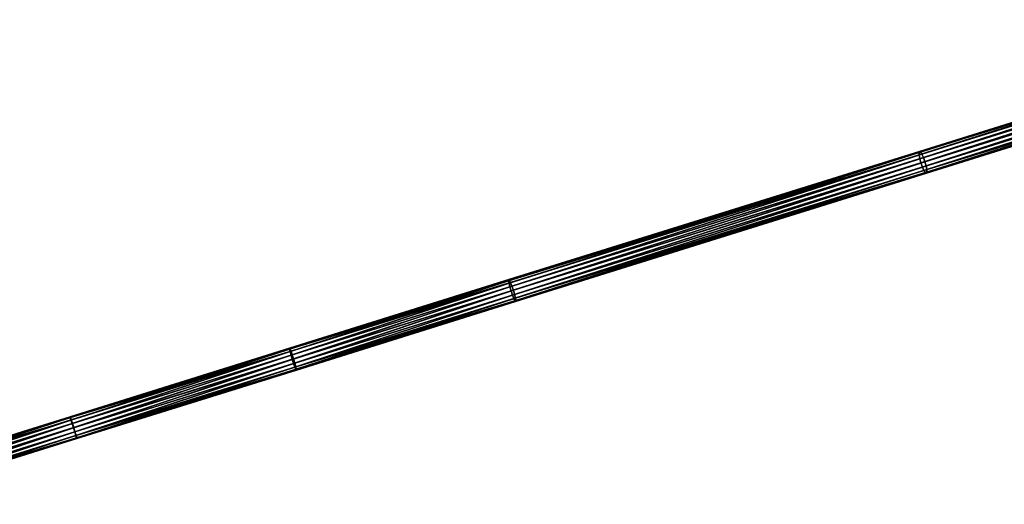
# Model space of a CAD drawing. Header units: millimetres. Extents: x 64 to 3333, y 103 to 3347.
# Tile 211 of 256: x 2275 to 2489, y 1936 to 2041. Entities that reach past the tile are written whole.
import ezdxf

# ---------------------------------------------------------------- set-up
doc = ezdxf.new("R2010")
doc.units = ezdxf.units.MM
doc.header["$LTSCALE"] = 25.4
doc.layers.get('0').update_dxf_attribs({"true_color": 0xff5454})

# ---------------------------------------------------------------- blocks, each defined once
blk = doc.blocks.new('SPIDER-6785-9743.STL')
at = {"color": 0}
mesh = blk.add_polyface(dxfattribs=at)
corners = [(2470.7, 2012.57, 1089.43), (2562.62, 2041.49, 1109.58), (2470.81, 2012.8, 1088.49), (2562.45, 2041.23, 1110.51)]
mesh.append_faces([[corners[k] for k in face] for face in [(0, 1, 2), (1, 0, 3)]], dxfattribs={"vtx0": -1, "color": 0})
mesh = blk.add_polyface(dxfattribs=at)
corners = [(2470.73, 2012.01, 1090.23), (2562.45, 2041.23, 1110.51), (2470.7, 2012.57, 1089.43), (2562.42, 2040.66, 1111.29)]
mesh.append_faces([[corners[k] for k in face] for face in [(0, 1, 2), (1, 0, 3)]], dxfattribs={"vtx0": -1, "color": 0})
mesh = blk.add_polyface(dxfattribs=at)
corners = [(2470.88, 2011.2, 1090.76), (2562.42, 2040.66, 1111.29), (2470.73, 2012.01, 1090.23), (2562.53, 2039.84, 1111.82)]
mesh.append_faces([[corners[k] for k in face] for face in [(0, 1, 2), (1, 0, 3)]], dxfattribs={"vtx0": -1, "color": 0})
mesh = blk.add_polyface(dxfattribs=at)
corners = [(2470.81, 2012.8, 1088.49), (2562.9, 2041.38, 1108.66), (2471.03, 2012.67, 1087.55), (2562.62, 2041.49, 1109.58)]
mesh.append_faces([[corners[k] for k in face] for face in [(0, 1, 2), (1, 0, 3)]], dxfattribs={"vtx0": -1, "color": 0})
mesh = blk.add_polyface(dxfattribs=at)
corners = [(2471.03, 2012.67, 1087.55), (2563.26, 2040.92, 1107.87), (2471.33, 2012.2, 1086.75), (2562.9, 2041.38, 1108.66)]
mesh.append_faces([[corners[k] for k in face] for face in [(0, 1, 2), (1, 0, 3)]], dxfattribs={"vtx0": -1, "color": 0})
mesh = blk.add_polyface(dxfattribs=at)
corners = [(2563.26, 2040.92, 1107.87), (2471.66, 2011.45, 1086.22), (2471.33, 2012.2, 1086.75), (2563.63, 2040.18, 1107.34)]
mesh.append_faces([[corners[k] for k in face] for face in [(0, 1, 2), (1, 0, 3)]], dxfattribs={"vtx0": -1, "color": 0})
mesh = blk.add_polyface(dxfattribs=at)
corners = [(2471.13, 2010.28, 1090.95), (2562.53, 2039.84, 1111.82), (2470.88, 2011.2, 1090.76), (2562.77, 2038.91, 1112)]
mesh.append_faces([[corners[k] for k in face] for face in [(0, 1, 2), (1, 0, 3)]], dxfattribs={"vtx0": -1, "color": 0})
mesh = blk.add_polyface(dxfattribs=at)
corners = [(2471.45, 2009.38, 1090.76), (2562.77, 2038.91, 1112), (2471.13, 2010.28, 1090.95), (2563.1, 2038.02, 1111.82)]
mesh.append_faces([[corners[k] for k in face] for face in [(0, 1, 2), (1, 0, 3)]], dxfattribs={"vtx0": -1, "color": 0})
mesh = blk.add_polyface(dxfattribs=at)
corners = [(2563.63, 2040.18, 1107.34), (2471.98, 2010.55, 1086.03), (2471.66, 2011.45, 1086.22), (2563.96, 2039.29, 1107.16)]
mesh.append_faces([[corners[k] for k in face] for face in [(0, 1, 2), (1, 0, 3)]], dxfattribs={"vtx0": -1, "color": 0})
mesh = blk.add_polyface(dxfattribs=at)
corners = [(2563.96, 2039.29, 1107.16), (2472.23, 2009.62, 1086.22), (2471.98, 2010.55, 1086.03), (2564.2, 2038.36, 1107.34)]
mesh.append_faces([[corners[k] for k in face] for face in [(0, 1, 2), (1, 0, 3)]], dxfattribs={"vtx0": -1, "color": 0})
mesh = blk.add_polyface(dxfattribs=at)
corners = [(2564.2, 2038.36, 1107.34), (2472.38, 2008.82, 1086.75), (2472.23, 2009.62, 1086.22), (2564.31, 2037.54, 1107.87)]
mesh.append_faces([[corners[k] for k in face] for face in [(0, 1, 2), (1, 0, 3)]], dxfattribs={"vtx0": -1, "color": 0})
mesh = blk.add_polyface(dxfattribs=at)
corners = [(2471.78, 2008.63, 1090.23), (2563.1, 2038.02, 1111.82), (2471.45, 2009.38, 1090.76), (2563.47, 2037.28, 1111.29)]
mesh.append_faces([[corners[k] for k in face] for face in [(0, 1, 2), (1, 0, 3)]], dxfattribs={"vtx0": -1, "color": 0})
mesh = blk.add_polyface(dxfattribs=at)
corners = [(2563.83, 2036.82, 1110.51), (2471.78, 2008.63, 1090.23), (2472.08, 2008.16, 1089.43), (2563.47, 2037.28, 1111.29)]
mesh.append_faces([[corners[k] for k in face] for face in [(0, 1, 2), (1, 0, 3)]], dxfattribs={"vtx0": -1, "color": 0})
mesh = blk.add_polyface(dxfattribs=at)
corners = [(2564.11, 2036.71, 1109.58), (2472.08, 2008.16, 1089.43), (2472.3, 2008.03, 1088.49), (2563.83, 2036.82, 1110.51)]
mesh.append_faces([[corners[k] for k in face] for face in [(0, 1, 2), (1, 0, 3)]], dxfattribs={"vtx0": -1, "color": 0})
mesh = blk.add_polyface(dxfattribs=at)
corners = [(2564.28, 2036.97, 1108.66), (2472.3, 2008.03, 1088.49), (2472.41, 2008.26, 1087.55), (2564.11, 2036.71, 1109.58)]
mesh.append_faces([[corners[k] for k in face] for face in [(0, 1, 2), (1, 0, 3)]], dxfattribs={"vtx0": -1, "color": 0})
mesh = blk.add_polyface(dxfattribs=at)
corners = [(2564.31, 2037.54, 1107.87), (2472.41, 2008.26, 1087.55), (2472.38, 2008.82, 1086.75), (2564.28, 2036.97, 1108.66)]
mesh.append_faces([[corners[k] for k in face] for face in [(0, 1, 2), (1, 0, 3)]], dxfattribs={"vtx0": -1, "color": 0})
mesh = blk.add_polyface(dxfattribs=at)
corners = [(2381.27, 1984.62, 1076.01), (2470.81, 2012.8, 1088.49), (2381.31, 1984.84, 1075.06), (2470.7, 2012.57, 1089.43)]
mesh.append_faces([[corners[k] for k in face] for face in [(0, 1, 2), (1, 0, 3)]], dxfattribs={"vtx0": -1, "color": 0})
mesh = blk.add_polyface(dxfattribs=at)
corners = [(2381.36, 1984.08, 1076.82), (2470.7, 2012.57, 1089.43), (2381.27, 1984.62, 1076.01), (2470.73, 2012.01, 1090.23)]
mesh.append_faces([[corners[k] for k in face] for face in [(0, 1, 2), (1, 0, 3)]], dxfattribs={"vtx0": -1, "color": 0})
mesh = blk.add_polyface(dxfattribs=at)
corners = [(2381.31, 1984.84, 1075.06), (2471.03, 2012.67, 1087.55), (2381.46, 1984.68, 1074.11), (2470.81, 2012.8, 1088.49)]
mesh.append_faces([[corners[k] for k in face] for face in [(0, 1, 2), (1, 0, 3)]], dxfattribs={"vtx0": -1, "color": 0})
mesh = blk.add_polyface(dxfattribs=at)
corners = [(2381.46, 1984.68, 1074.11), (2471.33, 2012.2, 1086.75), (2381.71, 1984.19, 1073.3), (2471.03, 2012.67, 1087.55)]
mesh.append_faces([[corners[k] for k in face] for face in [(0, 1, 2), (1, 0, 3)]], dxfattribs={"vtx0": -1, "color": 0})
mesh = blk.add_polyface(dxfattribs=at)
corners = [(2381.54, 1983.29, 1077.36), (2470.73, 2012.01, 1090.23), (2381.36, 1984.08, 1076.82), (2470.88, 2011.2, 1090.76)]
mesh.append_faces([[corners[k] for k in face] for face in [(0, 1, 2), (1, 0, 3)]], dxfattribs={"vtx0": -1, "color": 0})
mesh = blk.add_polyface(dxfattribs=at)
corners = [(2381.81, 1982.37, 1077.55), (2470.88, 2011.2, 1090.76), (2381.54, 1983.29, 1077.36), (2471.13, 2010.28, 1090.95)]
mesh.append_faces([[corners[k] for k in face] for face in [(0, 1, 2), (1, 0, 3)]], dxfattribs={"vtx0": -1, "color": 0})
mesh = blk.add_polyface(dxfattribs=at)
corners = [(2471.33, 2012.2, 1086.75), (2382, 1983.43, 1072.76), (2381.71, 1984.19, 1073.3), (2471.66, 2011.45, 1086.22)]
mesh.append_faces([[corners[k] for k in face] for face in [(0, 1, 2), (1, 0, 3)]], dxfattribs={"vtx0": -1, "color": 0})
mesh = blk.add_polyface(dxfattribs=at)
corners = [(2382.11, 1981.47, 1077.36), (2471.13, 2010.28, 1090.95), (2381.81, 1982.37, 1077.55), (2471.45, 2009.38, 1090.76)]
mesh.append_faces([[corners[k] for k in face] for face in [(0, 1, 2), (1, 0, 3)]], dxfattribs={"vtx0": -1, "color": 0})
mesh = blk.add_polyface(dxfattribs=at)
corners = [(2471.66, 2011.45, 1086.22), (2382.31, 1982.53, 1072.57), (2382, 1983.43, 1072.76), (2471.98, 2010.55, 1086.03)]
mesh.append_faces([[corners[k] for k in face] for face in [(0, 1, 2), (1, 0, 3)]], dxfattribs={"vtx0": -1, "color": 0})
mesh = blk.add_polyface(dxfattribs=at)
corners = [(2471.98, 2010.55, 1086.03), (2382.57, 1981.61, 1072.76), (2382.31, 1982.53, 1072.57), (2472.23, 2009.62, 1086.22)]
mesh.append_faces([[corners[k] for k in face] for face in [(0, 1, 2), (1, 0, 3)]], dxfattribs={"vtx0": -1, "color": 0})
mesh = blk.add_polyface(dxfattribs=at)
corners = [(2382.41, 1980.71, 1076.82), (2471.45, 2009.38, 1090.76), (2382.11, 1981.47, 1077.36), (2471.78, 2008.63, 1090.23)]
mesh.append_faces([[corners[k] for k in face] for face in [(0, 1, 2), (1, 0, 3)]], dxfattribs={"vtx0": -1, "color": 0})
mesh = blk.add_polyface(dxfattribs=at)
corners = [(2472.08, 2008.16, 1089.43), (2382.41, 1980.71, 1076.82), (2382.65, 1980.22, 1076.01), (2471.78, 2008.63, 1090.23)]
mesh.append_faces([[corners[k] for k in face] for face in [(0, 1, 2), (1, 0, 3)]], dxfattribs={"vtx0": -1, "color": 0})
mesh = blk.add_polyface(dxfattribs=at)
corners = [(2472.23, 2009.62, 1086.22), (2382.76, 1980.82, 1073.3), (2382.57, 1981.61, 1072.76), (2472.38, 2008.82, 1086.75)]
mesh.append_faces([[corners[k] for k in face] for face in [(0, 1, 2), (1, 0, 3)]], dxfattribs={"vtx0": -1, "color": 0})
mesh = blk.add_polyface(dxfattribs=at)
corners = [(2472.3, 2008.03, 1088.49), (2382.65, 1980.22, 1076.01), (2382.8, 1980.06, 1075.06), (2472.08, 2008.16, 1089.43)]
mesh.append_faces([[corners[k] for k in face] for face in [(0, 1, 2), (1, 0, 3)]], dxfattribs={"vtx0": -1, "color": 0})
mesh = blk.add_polyface(dxfattribs=at)
corners = [(2472.38, 2008.82, 1086.75), (2382.84, 1980.27, 1074.11), (2382.76, 1980.82, 1073.3), (2472.41, 2008.26, 1087.55)]
mesh.append_faces([[corners[k] for k in face] for face in [(0, 1, 2), (1, 0, 3)]], dxfattribs={"vtx0": -1, "color": 0})
mesh = blk.add_polyface(dxfattribs=at)
corners = [(2472.41, 2008.26, 1087.55), (2382.8, 1980.06, 1075.06), (2382.84, 1980.27, 1074.11), (2472.3, 2008.03, 1088.49)]
mesh.append_faces([[corners[k] for k in face] for face in [(0, 1, 2), (1, 0, 3)]], dxfattribs={"vtx0": -1, "color": 0})
mesh = blk.add_polyface(dxfattribs=at)
corners = [(2333.53, 1969.91, 1070.9), (2381.46, 1984.68, 1074.11), (2333.65, 1969.74, 1069.94), (2381.31, 1984.84, 1075.06)]
mesh.append_faces([[corners[k] for k in face] for face in [(0, 1, 2), (1, 0, 3)]], dxfattribs={"vtx0": -1, "color": 0})
mesh = blk.add_polyface(dxfattribs=at)
corners = [(2333.53, 1969.71, 1071.85), (2381.31, 1984.84, 1075.06), (2333.53, 1969.91, 1070.9), (2381.27, 1984.62, 1076.01)]
mesh.append_faces([[corners[k] for k in face] for face in [(0, 1, 2), (1, 0, 3)]], dxfattribs={"vtx0": -1, "color": 0})
mesh = blk.add_polyface(dxfattribs=at)
corners = [(2333.65, 1969.18, 1072.66), (2381.27, 1984.62, 1076.01), (2333.53, 1969.71, 1071.85), (2381.36, 1984.08, 1076.82)]
mesh.append_faces([[corners[k] for k in face] for face in [(0, 1, 2), (1, 0, 3)]], dxfattribs={"vtx0": -1, "color": 0})
mesh = blk.add_polyface(dxfattribs=at)
corners = [(2333.65, 1969.74, 1069.94), (2381.71, 1984.19, 1073.3), (2333.86, 1969.24, 1069.13), (2381.46, 1984.68, 1074.11)]
mesh.append_faces([[corners[k] for k in face] for face in [(0, 1, 2), (1, 0, 3)]], dxfattribs={"vtx0": -1, "color": 0})
mesh = blk.add_polyface(dxfattribs=at)
corners = [(2333.86, 1968.39, 1073.2), (2381.36, 1984.08, 1076.82), (2333.65, 1969.18, 1072.66), (2381.54, 1983.29, 1077.36)]
mesh.append_faces([[corners[k] for k in face] for face in [(0, 1, 2), (1, 0, 3)]], dxfattribs={"vtx0": -1, "color": 0})
mesh = blk.add_polyface(dxfattribs=at)
corners = [(2381.71, 1984.19, 1073.3), (2334.13, 1968.48, 1068.59), (2333.86, 1969.24, 1069.13), (2382, 1983.43, 1072.76)]
mesh.append_faces([[corners[k] for k in face] for face in [(0, 1, 2), (1, 0, 3)]], dxfattribs={"vtx0": -1, "color": 0})
mesh = blk.add_polyface(dxfattribs=at)
corners = [(2334.13, 1967.48, 1073.39), (2381.54, 1983.29, 1077.36), (2333.86, 1968.39, 1073.2), (2381.81, 1982.37, 1077.55)]
mesh.append_faces([[corners[k] for k in face] for face in [(0, 1, 2), (1, 0, 3)]], dxfattribs={"vtx0": -1, "color": 0})
mesh = blk.add_polyface(dxfattribs=at)
corners = [(2382, 1983.43, 1072.76), (2334.43, 1967.57, 1068.4), (2334.13, 1968.48, 1068.59), (2382.31, 1982.53, 1072.57)]
mesh.append_faces([[corners[k] for k in face] for face in [(0, 1, 2), (1, 0, 3)]], dxfattribs={"vtx0": -1, "color": 0})
mesh = blk.add_polyface(dxfattribs=at)
corners = [(2382.31, 1982.53, 1072.57), (2334.7, 1966.65, 1068.59), (2334.43, 1967.57, 1068.4), (2382.57, 1981.61, 1072.76)]
mesh.append_faces([[corners[k] for k in face] for face in [(0, 1, 2), (1, 0, 3)]], dxfattribs={"vtx0": -1, "color": 0})
mesh = blk.add_polyface(dxfattribs=at)
corners = [(2334.43, 1966.57, 1073.2), (2381.81, 1982.37, 1077.55), (2334.13, 1967.48, 1073.39), (2382.11, 1981.47, 1077.36)]
mesh.append_faces([[corners[k] for k in face] for face in [(0, 1, 2), (1, 0, 3)]], dxfattribs={"vtx0": -1, "color": 0})
mesh = blk.add_polyface(dxfattribs=at)
corners = [(2334.7, 1965.8, 1072.66), (2382.11, 1981.47, 1077.36), (2334.43, 1966.57, 1073.2), (2382.41, 1980.71, 1076.82)]
mesh.append_faces([[corners[k] for k in face] for face in [(0, 1, 2), (1, 0, 3)]], dxfattribs={"vtx0": -1, "color": 0})
mesh = blk.add_polyface(dxfattribs=at)
corners = [(2382.57, 1981.61, 1072.76), (2334.91, 1965.87, 1069.13), (2334.7, 1966.65, 1068.59), (2382.76, 1980.82, 1073.3)]
mesh.append_faces([[corners[k] for k in face] for face in [(0, 1, 2), (1, 0, 3)]], dxfattribs={"vtx0": -1, "color": 0})
mesh = blk.add_polyface(dxfattribs=at)
corners = [(2382.65, 1980.22, 1076.01), (2334.7, 1965.8, 1072.66), (2334.91, 1965.3, 1071.85), (2382.41, 1980.71, 1076.82)]
mesh.append_faces([[corners[k] for k in face] for face in [(0, 1, 2), (1, 0, 3)]], dxfattribs={"vtx0": -1, "color": 0})
mesh = blk.add_polyface(dxfattribs=at)
corners = [(2382.76, 1980.82, 1073.3), (2335.02, 1965.33, 1069.94), (2334.91, 1965.87, 1069.13), (2382.84, 1980.27, 1074.11)]
mesh.append_faces([[corners[k] for k in face] for face in [(0, 1, 2), (1, 0, 3)]], dxfattribs={"vtx0": -1, "color": 0})
mesh = blk.add_polyface(dxfattribs=at)
corners = [(2382.84, 1980.27, 1074.11), (2335.03, 1965.13, 1070.9), (2335.02, 1965.33, 1069.94), (2382.8, 1980.06, 1075.06)]
mesh.append_faces([[corners[k] for k in face] for face in [(0, 1, 2), (1, 0, 3)]], dxfattribs={"vtx0": -1, "color": 0})
mesh = blk.add_polyface(dxfattribs=at)
corners = [(2382.8, 1980.06, 1075.06), (2334.91, 1965.3, 1071.85), (2335.03, 1965.13, 1070.9), (2382.65, 1980.22, 1076.01)]
mesh.append_faces([[corners[k] for k in face] for face in [(0, 1, 2), (1, 0, 3)]], dxfattribs={"vtx0": -1, "color": 0})
mesh = blk.add_polyface(dxfattribs=at)
corners = [(2285.72, 1954.97, 1068.91), (2333.65, 1969.74, 1069.94), (2285.8, 1954.79, 1067.96), (2333.53, 1969.91, 1070.9)]
mesh.append_faces([[corners[k] for k in face] for face in [(0, 1, 2), (1, 0, 3)]], dxfattribs={"vtx0": -1, "color": 0})
mesh = blk.add_polyface(dxfattribs=at)
corners = [(2285.76, 1954.78, 1069.87), (2333.53, 1969.91, 1070.9), (2285.72, 1954.97, 1068.91), (2333.53, 1969.71, 1071.85)]
mesh.append_faces([[corners[k] for k in face] for face in [(0, 1, 2), (1, 0, 3)]], dxfattribs={"vtx0": -1, "color": 0})
mesh = blk.add_polyface(dxfattribs=at)
corners = [(2285.91, 1954.26, 1070.68), (2333.53, 1969.71, 1071.85), (2285.76, 1954.78, 1069.87), (2333.65, 1969.18, 1072.66)]
mesh.append_faces([[corners[k] for k in face] for face in [(0, 1, 2), (1, 0, 3)]], dxfattribs={"vtx0": -1, "color": 0})
mesh = blk.add_polyface(dxfattribs=at)
corners = [(2285.8, 1954.79, 1067.96), (2333.86, 1969.24, 1069.13), (2285.97, 1954.28, 1067.15), (2333.65, 1969.74, 1069.94)]
mesh.append_faces([[corners[k] for k in face] for face in [(0, 1, 2), (1, 0, 3)]], dxfattribs={"vtx0": -1, "color": 0})
mesh = blk.add_polyface(dxfattribs=at)
corners = [(2286.15, 1953.48, 1071.22), (2333.65, 1969.18, 1072.66), (2285.91, 1954.26, 1070.68), (2333.86, 1968.39, 1073.2)]
mesh.append_faces([[corners[k] for k in face] for face in [(0, 1, 2), (1, 0, 3)]], dxfattribs={"vtx0": -1, "color": 0})
mesh = blk.add_polyface(dxfattribs=at)
corners = [(2333.86, 1969.24, 1069.13), (2286.22, 1953.51, 1066.6), (2285.97, 1954.28, 1067.15), (2334.13, 1968.48, 1068.59)]
mesh.append_faces([[corners[k] for k in face] for face in [(0, 1, 2), (1, 0, 3)]], dxfattribs={"vtx0": -1, "color": 0})
mesh = blk.add_polyface(dxfattribs=at)
corners = [(2286.43, 1952.57, 1071.41), (2333.86, 1968.39, 1073.2), (2286.15, 1953.48, 1071.22), (2334.13, 1967.48, 1073.39)]
mesh.append_faces([[corners[k] for k in face] for face in [(0, 1, 2), (1, 0, 3)]], dxfattribs={"vtx0": -1, "color": 0})
mesh = blk.add_polyface(dxfattribs=at)
corners = [(2334.13, 1968.48, 1068.59), (2286.51, 1952.6, 1066.41), (2286.22, 1953.51, 1066.6), (2334.43, 1967.57, 1068.4)]
mesh.append_faces([[corners[k] for k in face] for face in [(0, 1, 2), (1, 0, 3)]], dxfattribs={"vtx0": -1, "color": 0})
mesh = blk.add_polyface(dxfattribs=at)
corners = [(2286.72, 1951.66, 1071.22), (2334.13, 1967.48, 1073.39), (2286.43, 1952.57, 1071.41), (2334.43, 1966.57, 1073.2)]
mesh.append_faces([[corners[k] for k in face] for face in [(0, 1, 2), (1, 0, 3)]], dxfattribs={"vtx0": -1, "color": 0})
mesh = blk.add_polyface(dxfattribs=at)
corners = [(2334.43, 1967.57, 1068.4), (2286.79, 1951.68, 1066.6), (2286.51, 1952.6, 1066.41), (2334.7, 1966.65, 1068.59)]
mesh.append_faces([[corners[k] for k in face] for face in [(0, 1, 2), (1, 0, 3)]], dxfattribs={"vtx0": -1, "color": 0})
mesh = blk.add_polyface(dxfattribs=at)
corners = [(2286.97, 1950.89, 1070.68), (2334.43, 1966.57, 1073.2), (2286.72, 1951.66, 1071.22), (2334.7, 1965.8, 1072.66)]
mesh.append_faces([[corners[k] for k in face] for face in [(0, 1, 2), (1, 0, 3)]], dxfattribs={"vtx0": -1, "color": 0})
mesh = blk.add_polyface(dxfattribs=at)
corners = [(2334.7, 1966.65, 1068.59), (2287.03, 1950.9, 1067.15), (2286.79, 1951.68, 1066.6), (2334.91, 1965.87, 1069.13)]
mesh.append_faces([[corners[k] for k in face] for face in [(0, 1, 2), (1, 0, 3)]], dxfattribs={"vtx0": -1, "color": 0})
mesh = blk.add_polyface(dxfattribs=at)
corners = [(2334.91, 1965.3, 1071.85), (2286.97, 1950.89, 1070.68), (2287.14, 1950.37, 1069.87), (2334.7, 1965.8, 1072.66)]
mesh.append_faces([[corners[k] for k in face] for face in [(0, 1, 2), (1, 0, 3)]], dxfattribs={"vtx0": -1, "color": 0})
mesh = blk.add_polyface(dxfattribs=at)
corners = [(2334.91, 1965.87, 1069.13), (2287.17, 1950.38, 1067.96), (2287.03, 1950.9, 1067.15), (2335.02, 1965.33, 1069.94)]
mesh.append_faces([[corners[k] for k in face] for face in [(0, 1, 2), (1, 0, 3)]], dxfattribs={"vtx0": -1, "color": 0})
mesh = blk.add_polyface(dxfattribs=at)
corners = [(2335.03, 1965.13, 1070.9), (2287.14, 1950.37, 1069.87), (2287.21, 1950.2, 1068.91), (2334.91, 1965.3, 1071.85)]
mesh.append_faces([[corners[k] for k in face] for face in [(0, 1, 2), (1, 0, 3)]], dxfattribs={"vtx0": -1, "color": 0})
mesh = blk.add_polyface(dxfattribs=at)
corners = [(2335.02, 1965.33, 1069.94), (2287.21, 1950.2, 1068.91), (2287.17, 1950.38, 1067.96), (2335.03, 1965.13, 1070.9)]
mesh.append_faces([[corners[k] for k in face] for face in [(0, 1, 2), (1, 0, 3)]], dxfattribs={"vtx0": -1, "color": 0})
mesh = blk.add_polyface(dxfattribs=at)
corners = [(2239.97, 1940.47, 1068.18), (2285.72, 1954.97, 1068.91), (2285.8, 1954.79, 1067.96), (2239.94, 1940.66, 1069.13)]
mesh.append_faces([[corners[k] for k in face] for face in [(0, 1, 2), (1, 0, 3)]], dxfattribs={"vtx0": -1, "color": 0})
mesh = blk.add_polyface(dxfattribs=at)
corners = [(2239.94, 1940.66, 1069.13), (2285.76, 1954.78, 1069.87), (2285.72, 1954.97, 1068.91), (2240.02, 1940.49, 1070.09)]
mesh.append_faces([[corners[k] for k in face] for face in [(0, 1, 2), (1, 0, 3)]], dxfattribs={"vtx0": -1, "color": 0})
mesh = blk.add_polyface(dxfattribs=at)
corners = [(2240.11, 1939.95, 1067.36), (2285.8, 1954.79, 1067.96), (2285.97, 1954.28, 1067.15), (2239.97, 1940.47, 1068.18)]
mesh.append_faces([[corners[k] for k in face] for face in [(0, 1, 2), (1, 0, 3)]], dxfattribs={"vtx0": -1, "color": 0})
mesh = blk.add_polyface(dxfattribs=at)
corners = [(2240.02, 1940.49, 1070.09), (2285.91, 1954.26, 1070.68), (2285.76, 1954.78, 1069.87), (2240.2, 1939.98, 1070.9)]
mesh.append_faces([[corners[k] for k in face] for face in [(0, 1, 2), (1, 0, 3)]], dxfattribs={"vtx0": -1, "color": 0})
mesh = blk.add_polyface(dxfattribs=at)
corners = [(2285.97, 1954.28, 1067.15), (2240.34, 1939.17, 1066.82), (2240.11, 1939.95, 1067.36), (2286.22, 1953.51, 1066.6)]
mesh.append_faces([[corners[k] for k in face] for face in [(0, 1, 2), (1, 0, 3)]], dxfattribs={"vtx0": -1, "color": 0})
mesh = blk.add_polyface(dxfattribs=at)
corners = [(2240.46, 1939.21, 1071.44), (2285.91, 1954.26, 1070.68), (2240.2, 1939.98, 1070.9), (2286.15, 1953.48, 1071.22)]
mesh.append_faces([[corners[k] for k in face] for face in [(0, 1, 2), (1, 0, 3)]], dxfattribs={"vtx0": -1, "color": 0})
mesh = blk.add_polyface(dxfattribs=at)
corners = [(2286.22, 1953.51, 1066.6), (2240.62, 1938.26, 1066.63), (2240.34, 1939.17, 1066.82), (2286.51, 1952.6, 1066.41)]
mesh.append_faces([[corners[k] for k in face] for face in [(0, 1, 2), (1, 0, 3)]], dxfattribs={"vtx0": -1, "color": 0})
mesh = blk.add_polyface(dxfattribs=at)
corners = [(2240.75, 1938.3, 1071.63), (2286.15, 1953.48, 1071.22), (2240.46, 1939.21, 1071.44), (2286.43, 1952.57, 1071.41)]
mesh.append_faces([[corners[k] for k in face] for face in [(0, 1, 2), (1, 0, 3)]], dxfattribs={"vtx0": -1, "color": 0})
mesh = blk.add_polyface(dxfattribs=at)
corners = [(2286.51, 1952.6, 1066.41), (2240.91, 1937.35, 1066.82), (2240.62, 1938.26, 1066.63), (2286.79, 1951.68, 1066.6)]
mesh.append_faces([[corners[k] for k in face] for face in [(0, 1, 2), (1, 0, 3)]], dxfattribs={"vtx0": -1, "color": 0})
mesh = blk.add_polyface(dxfattribs=at)
corners = [(2241.03, 1937.38, 1071.44), (2286.43, 1952.57, 1071.41), (2240.75, 1938.3, 1071.63), (2286.72, 1951.66, 1071.22)]
mesh.append_faces([[corners[k] for k in face] for face in [(0, 1, 2), (1, 0, 3)]], dxfattribs={"vtx0": -1, "color": 0})
mesh = blk.add_polyface(dxfattribs=at)
corners = [(2286.79, 1951.68, 1066.6), (2241.17, 1936.58, 1067.36), (2240.91, 1937.35, 1066.82), (2287.03, 1950.9, 1067.15)]
mesh.append_faces([[corners[k] for k in face] for face in [(0, 1, 2), (1, 0, 3)]], dxfattribs={"vtx0": -1, "color": 0})
mesh = blk.add_polyface(dxfattribs=at)
corners = [(2241.26, 1936.6, 1070.9), (2286.72, 1951.66, 1071.22), (2241.03, 1937.38, 1071.44), (2286.97, 1950.89, 1070.68)]
mesh.append_faces([[corners[k] for k in face] for face in [(0, 1, 2), (1, 0, 3)]], dxfattribs={"vtx0": -1, "color": 0})
mesh = blk.add_polyface(dxfattribs=at)
corners = [(2287.17, 1950.38, 1067.96), (2241.17, 1936.58, 1067.36), (2287.03, 1950.9, 1067.15), (2241.35, 1936.06, 1068.18)]
mesh.append_faces([[corners[k] for k in face] for face in [(0, 1, 2), (1, 0, 3)]], dxfattribs={"vtx0": -1, "color": 0})
mesh = blk.add_polyface(dxfattribs=at)
corners = [(2286.97, 1950.89, 1070.68), (2241.4, 1936.08, 1070.09), (2287.14, 1950.37, 1069.87), (2241.26, 1936.6, 1070.9)]
mesh.append_faces([[corners[k] for k in face] for face in [(0, 1, 2), (1, 0, 3)]], dxfattribs={"vtx0": -1, "color": 0})
mesh = blk.add_polyface(dxfattribs=at)
corners = [(2287.21, 1950.2, 1068.91), (2241.35, 1936.06, 1068.18), (2287.17, 1950.38, 1067.96), (2241.43, 1935.89, 1069.13)]
mesh.append_faces([[corners[k] for k in face] for face in [(0, 1, 2), (1, 0, 3)]], dxfattribs={"vtx0": -1, "color": 0})
mesh = blk.add_polyface(dxfattribs=at)
corners = [(2287.14, 1950.37, 1069.87), (2241.43, 1935.89, 1069.13), (2287.21, 1950.2, 1068.91), (2241.4, 1936.08, 1070.09)]
mesh.append_faces([[corners[k] for k in face] for face in [(0, 1, 2), (1, 0, 3)]], dxfattribs={"vtx0": -1, "color": 0})

msp = doc.modelspace()

# ---------------------------------------------------------------- block references
at = {"color": 250, "true_color": 0x262626}
msp.add_blockref('SPIDER-6785-9743.STL', (0, 0), dxfattribs=at)

doc.saveas('drawing.dxf')
